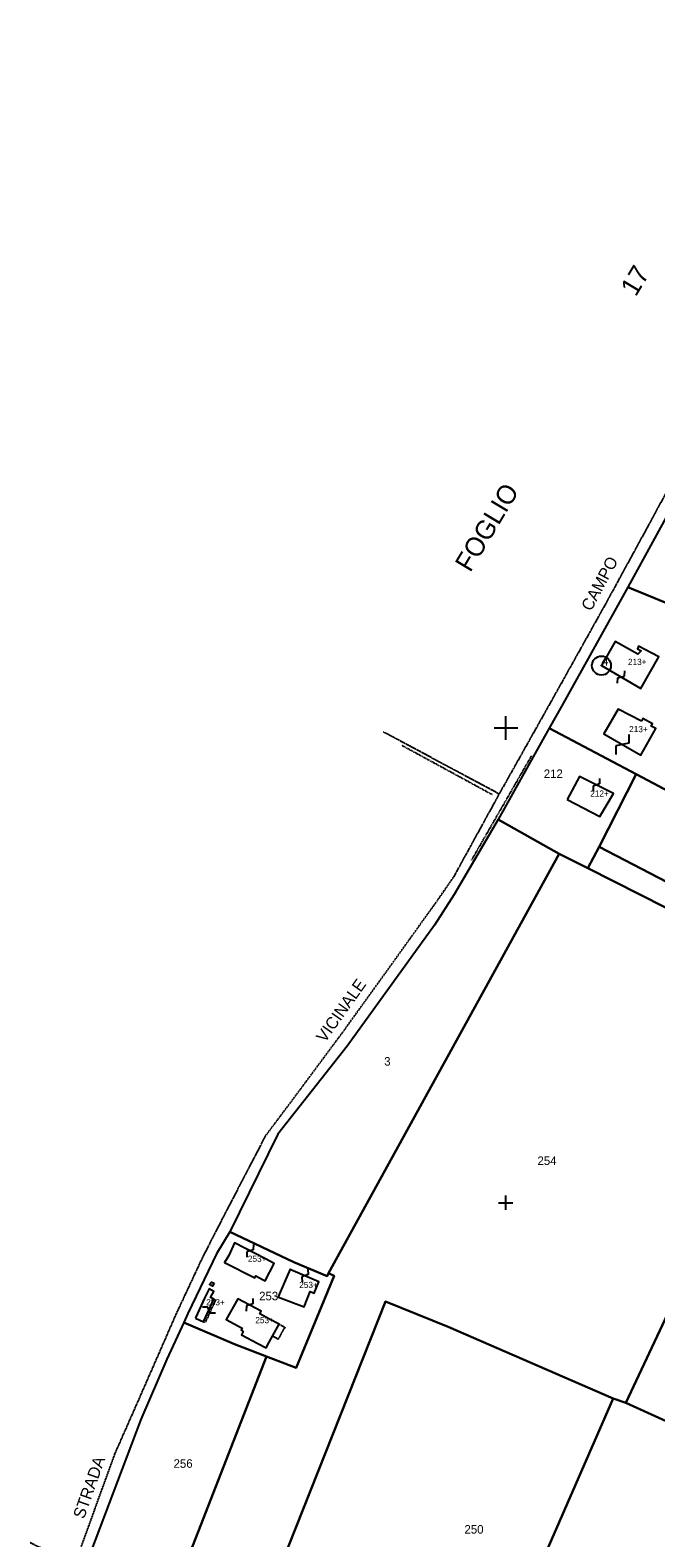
# Model space of a CAD drawing. Header units: metres. Extents: x 15595 to 16725, y -21807 to -20093.
# Tile 6 of 7: x 15999 to 16263, y -20741 to -20106. Entities that reach past the tile are written whole.
import ezdxf

# ---------------------------------------------------------------- set-up
doc = ezdxf.new("R2010")
doc.units = ezdxf.units.M
for name, pattern in [('CONTINUA', [0]), ('TRATTEGGIATA5', [0.3, 0.15, -0.15]), ('TRATTO-PUNTO', [0.4, 0.15, -0.125, 0, -0.125])]:
    doc.linetypes.add(name, pattern=pattern)
for name, color, linetype in [('CONFINE', 3, 'CONTINUA'), ('FABBRICATI', 1, 'CONTINUA'), ('FIDUCIALI', 5, 'CONTINUA'), ('LINEEVARIE', 6, 'CONTINUA'), ('PARTICELLE', 7, 'CONTINUA'), ('SIMBOLI', 6, 'CONTINUA'), ('TESTI', 3, 'CONTINUA')]:
    doc.layers.add(name, color=color, linetype=linetype)

# ---------------------------------------------------------------- blocks, each defined once
blk = doc.blocks.new('20', base_point=(5, 5))
at = {"layer": 'SIMBOLI'}
blk.add_circle((5, 5), 4, dxfattribs=at)
blk.add_point((5, 5), dxfattribs=at)
blk = doc.blocks.new('1', base_point=(5, 5))
at = {"layer": 'SIMBOLI'}
for p, q in [((5, 2), (5, 8)), ((2, 5), (8, 5))]:
    blk.add_line(p, q, dxfattribs=at)
blk = doc.blocks.new('3', base_point=(5, 5))
at = {"layer": 'SIMBOLI'}
for p, q in [((5, 0), (5, 10)), ((0, 5), (10, 5))]:
    blk.add_line(p, q, dxfattribs=at)
blk = doc.blocks.new('9', base_point=(5, 5))
at = {"layer": 'SIMBOLI'}
for p, q in [((2, 5), (4, 6)), ((4, 6), (6, 4)), ((6, 4), (8, 5))]:
    blk.add_line(p, q, dxfattribs=at)
blk = doc.blocks.new('14', base_point=(5, 5))
at = {"layer": 'SIMBOLI'}
for p, q in [((0, 5), (3, 7)), ((3, 7), (7, 3)), ((7, 3), (10, 5))]:
    blk.add_line(p, q, dxfattribs=at)

msp = doc.modelspace()

# ---------------------------------------------------------------- linework, layer by layer
at = {"layer": 'CONFINE'}
msp.add_lwpolyline([(16311.018, -20231.661), (16251.378, -20340.602), (16223.482, -20390.678), (16218.227, -20400.07), (16196.676, -20438.589), (16196.676, -20438.589), (16178.222, -20470.087), (16169.952, -20483.123), (16133.033, -20534.008), (16103.877, -20571.098), (16083.615, -20612.327), (16078.018, -20621.458), (16065.972, -20646.61), (16064.2, -20650.416), (16057.001, -20665.88), (16046.066, -20691.284), (16022.945, -20752.532)], dxfattribs=at)
at = {"layer": 'FABBRICATI'}
for points in [[(16240.249, -20373.707), (16256.824, -20383.305), (16264.387, -20370.016), (16255.847, -20365.573), (16255.495, -20366.688), (16256.96, -20367.446), (16255.598, -20368.917), (16245.996, -20363.564), (16240.249, -20373.707)], [(16257.095, -20397.106), (16247.237, -20392.087), (16241.187, -20402.485), (16256.903, -20411.425), (16263.104, -20400.166), (16261.2, -20399.197), (16261.8, -20398.2), (16257.7, -20396), (16257.095, -20397.106)], [(16225.86, -20430.126), (16239.605, -20437.347), (16245.303, -20427.558), (16231.002, -20420.49), (16225.86, -20430.126)], [(16097.444, -20632.389), (16098.474, -20632.947), (16102.344, -20625.628), (16098.677, -20623.701), (16085.589, -20616.833), (16083.17, -20622.158), (16081.33, -20625.139), (16094.103, -20631.683), (16094.598, -20630.846), (16097.444, -20632.389)], [(16104.18, -20639.738), (16114.918, -20643.804), (16117.537, -20637.431), (16119.195, -20638.059), (16121.147, -20633.308), (16109.356, -20628.215), (16108.978, -20628.052), (16106.716, -20633.397), (16104.04, -20639.684), (16104.18, -20639.738)], [(16069.142, -20648.666), (16072.582, -20650.151), (16072.694, -20649.901), (16076.878, -20640.62), (16075.451, -20639.903), (16076.821, -20637.42), (16074.901, -20636.309), (16072.986, -20640.163), (16069.35, -20648.204), (16069.142, -20648.666)], [(16095.454, -20659.258), (16098.911, -20661.074), (16100.194, -20658.738), (16101.582, -20656.198), (16104.377, -20651.097), (16100.087, -20648.843), (16096.214, -20646.807), (16096.854, -20645.631), (16087.005, -20640.458), (16082.103, -20649.244), (16088.873, -20652.801), (16088.374, -20653.712), (16089.305, -20654.201), (16088.529, -20655.619), (16095.454, -20659.258)]]:
    msp.add_lwpolyline(points, close=True, dxfattribs=at)
at = {"layer": 'LINEEVARIE', "linetype": 'TRATTEGGIATA5'}
for points in [[(16335.842, -20106.011), (16357.321, -20119.704), (16363.641, -20126.533), (16339.442, -20170.302), (16310.049, -20222.897), (16287.211, -20264.283), (16262.156, -20310.739), (16242.142, -20347.408), (16221.017, -20385.243), (16197.116, -20427.81)], [(16197.116, -20427.81), (16148.406, -20401.688)], [(16197.116, -20427.81), (16177.912, -20462.74), (16170.952, -20472.785), (16149.164, -20503.174), (16131.309, -20527.931), (16109.57, -20557.205), (16098.625, -20571.817), (16080.377, -20606.861), (16071.807, -20623.597), (16060.821, -20647.126), (16045.25, -20682.723), (16035.02, -20705.896), (16019.809, -20747.825), (16017.135, -20750.769), (16013.346, -20750.066), (15999.45, -20743.251)], [(16076.878, -20640.62), (16077.558, -20640.908), (16073.261, -20650.438), (16072.582, -20650.151)], [(16104.377, -20651.097), (16106.813, -20652.376), (16104.019, -20657.478), (16101.582, -20656.198)]]:
    msp.add_lwpolyline(points, dxfattribs=at)
at = {"layer": 'LINEEVARIE', "linetype": 'TRATTO-PUNTO'}
for points in [[(16194.393, -20428.206), (16156.038, -20407.349)], [(16210.69, -20411.761), (16185.43, -20455.684)]]:
    msp.add_lwpolyline(points, dxfattribs=at)
at = {"layer": 'LINEEVARIE'}
msp.add_lwpolyline([(16076.969, -20633.822), (16076.314, -20635.141), (16075.051, -20634.484), (16075.908, -20633.47), (16076.969, -20633.822)], dxfattribs=at)
at = {"layer": 'PARTICELLE'}
for points in [[(16444.596, -20423.049), (16446.312, -20416.967), (16457.027, -20378.996), (16626.375, -20480.588), (16638.506, -20435.791), (16471.02, -20331.04), (16311.018, -20231.661), (16251.378, -20340.602), (16321.256, -20369.307), (16300.714, -20408.465), (16300.185, -20409.474), (16295.233, -20406.848), (16293.972, -20408.775), (16427.431, -20481.195), (16428.991, -20482.05), (16444.596, -20423.049)], [(16287.931, -20405.746), (16293.972, -20408.775), (16295.233, -20406.848), (16300.185, -20409.474), (16300.714, -20408.465), (16321.256, -20369.307), (16251.378, -20340.602), (16223.482, -20390.678), (16218.227, -20400.07), (16254.903, -20419.504), (16273.716, -20429.473), (16274.974, -20427.281), (16278.483, -20421.167), (16278.752, -20420.698), (16283.457, -20412.498), (16283.787, -20412), (16287.931, -20405.746)], [(16239.264, -20450.066), (16254.903, -20419.504), (16218.227, -20400.07), (16196.676, -20438.589), (16222.398, -20453.034), (16234.576, -20459.042), (16239.264, -20450.066)], [(16427.431, -20481.195), (16293.972, -20408.775), (16290.629, -20415.689), (16285.806, -20424.547), (16282.126, -20432.256), (16274.974, -20427.281), (16273.716, -20429.473), (16254.903, -20419.504), (16239.264, -20450.066), (16410.923, -20539.239), (16427.431, -20481.195)], [(16625.922, -20533.486), (16444.596, -20423.049), (16428.991, -20482.05), (16427.431, -20481.195), (16410.923, -20539.239), (16239.264, -20450.066), (16234.576, -20459.042), (16333.012, -20508.876), (16383.798, -20535.792), (16429.883, -20559.726), (16526.903, -20606.978), (16535.896, -20610.56), (16658.614, -20652.731), (16640.859, -20621.216), (16632.198, -20596.607), (16629.154, -20583.084), (16626.546, -20550.56), (16625.922, -20533.486)], [(16083.615, -20612.327), (16110.648, -20625.098), (16124.594, -20630.9), (16125.243, -20629.72), (16222.398, -20453.034), (16196.676, -20438.589), (16178.222, -20470.087), (16169.952, -20483.123), (16133.033, -20534.008), (16103.877, -20571.098), (16083.615, -20612.327)], [(16250.458, -20684.232), (16333.012, -20508.876), (16234.576, -20459.042), (16222.398, -20453.034), (16125.243, -20629.72), (16127.539, -20630.759), (16111.579, -20669.547), (16099.033, -20664.774), (16056.402, -20774.259), (16089.198, -20792.782), (16149.251, -20641.547), (16175.576, -20652.293), (16245.153, -20682.468), (16250.458, -20684.232)], [(16333.012, -20508.876), (16250.458, -20684.232), (16286.031, -20700.484), (16289.869, -20700.73), (16309.015, -20654.183), (16318.918, -20657.459), (16326.599, -20661.448), (16383.798, -20535.792), (16333.012, -20508.876)], [(16110.648, -20625.098), (16083.615, -20612.327), (16078.018, -20621.458), (16065.972, -20646.61), (16064.2, -20650.416), (16085.589, -20659.644), (16099.033, -20664.774), (16111.579, -20669.547), (16127.539, -20630.759), (16125.243, -20629.72), (16124.594, -20630.9), (16110.648, -20625.098)], [(16174.06, -20766.816), (16196.451, -20776.762), (16201.75, -20764.893), (16246.004, -20784.646), (16214.591, -20853.665), (16251.806, -20871.092), (16262.519, -20876.748), (16279.097, -20888.322), (16329.228, -20816.689), (16216.032, -20753.962), (16215.826, -20749.756), (16245.153, -20682.468), (16175.576, -20652.293), (16149.251, -20641.547), (16089.198, -20792.782), (16104.814, -20800.976), (16135.081, -20814.958), (16149.294, -20821.867), (16165.025, -20786.899), (16174.06, -20766.816)], [(16056.402, -20774.259), (16099.033, -20664.774), (16085.589, -20659.644), (16064.2, -20650.416), (16057.001, -20665.88), (16046.066, -20691.284), (16022.945, -20752.532), (16023.858, -20756.178), (16056.402, -20774.259)], [(16395.978, -20695.272), (16373.137, -20683.406), (16326.599, -20661.448), (16318.918, -20657.459), (16309.015, -20654.183), (16289.869, -20700.73), (16286.031, -20700.484), (16250.458, -20684.232), (16245.153, -20682.468), (16215.826, -20749.756), (16216.032, -20753.962), (16329.228, -20816.689), (16404.225, -20709.9), (16395.978, -20695.272)]]:
    msp.add_lwpolyline(points, close=True, dxfattribs=at)

# ---------------------------------------------------------------- block references
at = {"layer": 'FIDUCIALI'}
msp.add_blockref('20', (16240.249, -20373.707), dxfattribs=at)
at = {"layer": 'SIMBOLI'}
for name, p, rotation in [('9', (16248.537, -20378.506), 59.936), ('14', (16249.045, -20406.955), 237.279), ('9', (16238.153, -20424.024), 243.697), ('9', (16092.133, -20620.267), 242.322), ('9', (16115.252, -20630.762), 246.676), ('9', (16091.929, -20643.045), 242.322), ('9', (16074.786, -20645.261), 155.741)]:
    msp.add_blockref(name, p, dxfattribs=dict(at, rotation=rotation))
for name, p in [('3', (16200, -20400)), ('1', (16199.881, -20600.018))]:
    msp.add_blockref(name, p, dxfattribs=at)

# ---------------------------------------------------------------- texts
at = {"layer": 'FABBRICATI', "color": 7}
for s, p in [('213+', (16251.422, -20373.435)), ('213+', (16251.92, -20401.756)), ('212+', (16235.508, -20428.919)), ('253+', (16091.212, -20624.89)), ('253+', (16112.855, -20635.928)), ('253+', (16073.65, -20643.23)), ('253+', (16094.373, -20650.766))]:
    msp.add_text(s, height=2.6, dxfattribs=at).set_placement(p)
at = {"layer": 'FIDUCIALI'}
msp.add_text('4', height=4, dxfattribs=at).set_placement((16240.249, -20373.707))
at = {"layer": 'PARTICELLE', "color": 7}
for s, p in [('212', (16215.93, -20421.085)), ('3', (16148.698, -20542.239)), ('254', (16213.281, -20584.109)), ('253', (16095.963, -20641.112)), ('256', (16059.908, -20711.665)), ('250', (16182.518, -20739.395))]:
    msp.add_text(s, height=3.6, dxfattribs=at).set_placement(p)
at = {"layer": 'TESTI', "color": 3}
for s, height, rotation, p in [('FOGLIO                                17', 8, 59.019, (16184.956, -20334.792)), ('CAMPO', 5, 61.712, (16235.832, -20351.117)), ('VICINALE', 5, 54.607, (16123.688, -20532.86)), ('STRADA', 5, 70.536, (16022.118, -20733.533))]:
    msp.add_text(s, height=height, rotation=rotation, dxfattribs=at).set_placement(p)

doc.saveas('drawing.dxf')
